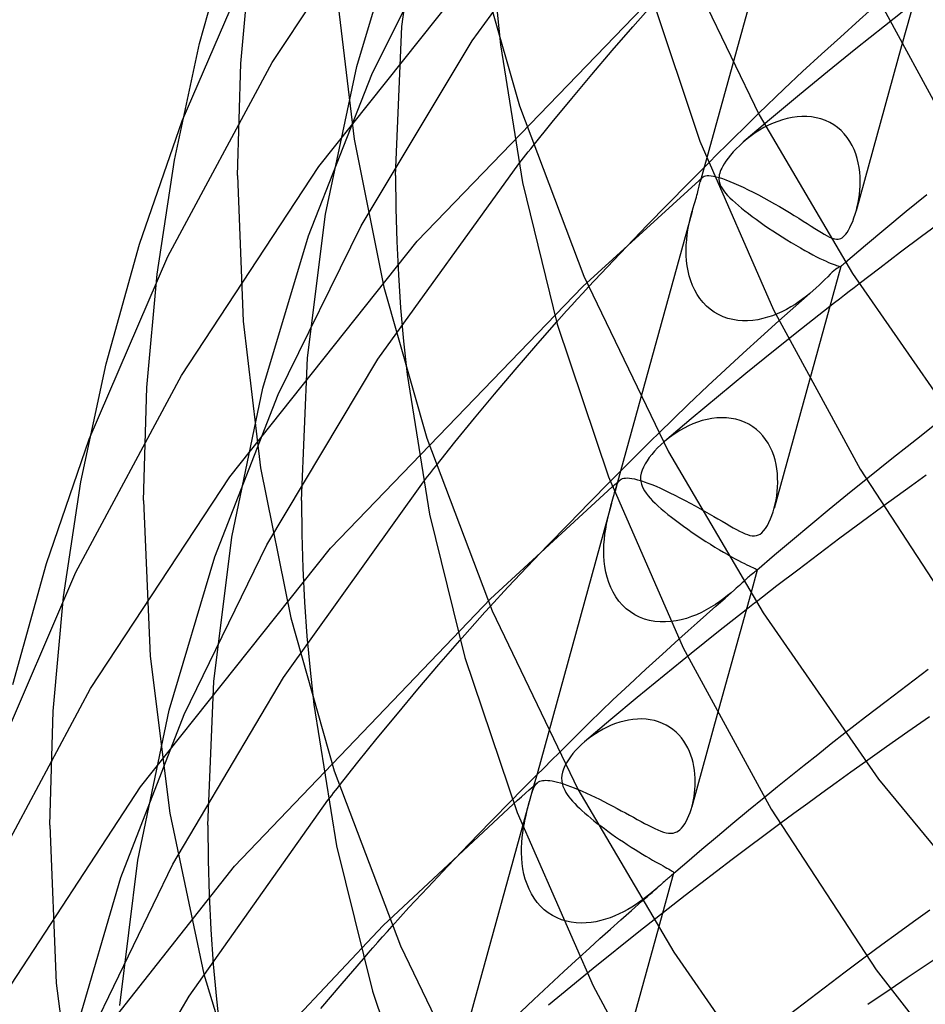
# Model space of a CAD drawing. Header units: millimetres. Extents: x -221 to 221, y -112 to 248.
# Tile 15 of 79: x -186 to -163, y 96 to 121. Entities that reach past the tile are written whole.
import ezdxf

# ---------------------------------------------------------------- set-up
doc = ezdxf.new("R2010")
doc.units = ezdxf.units.MM
doc.layers.add('HIDDEN', color=7, linetype='Continuous')
doc.layers.add('THICK', color=7, linetype='Continuous')

msp = doc.modelspace()

# ---------------------------------------------------------------- linework, layer by layer
at = {"layer": 'HIDDEN'}
for p, q in [((-174.803, 120.313), (-171.205, 125.258)), ((-179.868, 119.767), (-176.436, 124.982)), ((-176.584, 120.679), (-176.078, 124.481)), ((-177.343, 119.458), (-175.238, 123.712)), ((-177.728, 119.664), (-176.573, 123.499)), ((-167.178, 123.471), (-169.032, 116.745)), ((-178.69, 117.13), (-174, 123.014)), ((-182.147, 118.285), (-180.185, 122.842)), ((-176.196, 115.24), (-169.905, 121.768)), ((-170.74, 120.666), (-170.222, 121.249)), ((-165, 120.846), (-164.51, 121.281)), ((-163.637, 121.263), (-164.371, 120.687)), ((-174.175, 121.038), (-174.086, 120.211)), ((-176.75, 116.907), (-176.584, 120.679)), ((-171.259, 120.069), (-170.74, 120.666)), ((-165.485, 120.41), (-165, 120.846)), ((-164.371, 120.687), (-165.097, 120.109)), ((-165.965, 119.973), (-165.485, 120.41)), ((-177.62, 115.631), (-174.803, 120.313)), ((-163.935, 120.183), (-165.085, 116.012)), ((-171.775, 119.464), (-171.259, 120.069)), ((-166.441, 119.535), (-165.965, 119.973)), ((-165.097, 120.109), (-165.816, 119.528)), ((-182.514, 114.85), (-179.868, 119.767)), ((-178.519, 115.921), (-177.728, 119.664)), ((-178.947, 115.377), (-177.343, 119.458)), ((-172.284, 118.856), (-171.775, 119.464)), ((-166.911, 119.095), (-166.441, 119.535)), ((-165.816, 119.528), (-166.525, 118.944)), ((-167.557, 118.473), (-166.911, 119.095)), ((-166.525, 118.944), (-167.227, 118.358)), ((-172.782, 118.252), (-172.284, 118.856)), ((-173.262, 117.657), (-172.782, 118.252)), ((-167.227, 118.358), (-167.921, 117.769)), ((-167.307, 118.175), (-167.421, 118.116)), ((-167.191, 118.228), (-167.307, 118.175)), ((-167.072, 118.274), (-167.191, 118.228)), ((-166.952, 118.314), (-167.072, 118.274)), ((-166.83, 118.347), (-166.952, 118.314)), ((-166.707, 118.372), (-166.83, 118.347)), ((-166.583, 118.389), (-166.707, 118.372)), ((-166.459, 118.397), (-166.583, 118.389)), ((-166.336, 118.397), (-166.459, 118.397)), ((-166.214, 118.386), (-166.336, 118.397)), ((-166.095, 118.366), (-166.214, 118.386)), ((-165.977, 118.335), (-166.095, 118.366)), ((-165.864, 118.295), (-165.977, 118.335)), ((-165.756, 118.245), (-165.864, 118.295)), ((-165.654, 118.185), (-165.756, 118.245)), ((-165.558, 118.116), (-165.654, 118.185)), ((-167.747, 117.907), (-167.848, 117.83)), ((-167.641, 117.982), (-167.747, 117.907)), ((-167.533, 118.051), (-167.641, 117.982)), ((-167.421, 118.116), (-167.533, 118.051)), ((-165.469, 118.039), (-165.558, 118.116)), ((-165.388, 117.955), (-165.469, 118.039)), ((-165.315, 117.864), (-165.388, 117.955)), ((-168.035, 117.666), (-168.12, 117.583)), ((-167.943, 117.75), (-168.035, 117.666)), ((-167.848, 117.83), (-167.943, 117.75)), ((-165.249, 117.767), (-165.315, 117.864)), ((-165.191, 117.665), (-165.249, 117.767)), ((-165.141, 117.56), (-165.191, 117.665)), ((-168.268, 117.419), (-168.33, 117.34)), ((-168.197, 117.5), (-168.268, 117.419)), ((-168.12, 117.583), (-168.197, 117.5)), ((-165.098, 117.45), (-165.141, 117.56)), ((-165.063, 117.338), (-165.098, 117.45)), ((-177.192, 112.255), (-173.625, 117.202)), ((-169.332, 116.707), (-168.827, 117.214)), ((-168.428, 117.199), (-168.462, 117.141)), ((-168.384, 117.266), (-168.428, 117.199)), ((-168.33, 117.34), (-168.384, 117.266)), ((-165.034, 117.224), (-165.063, 117.338)), ((-165.013, 117.108), (-165.034, 117.224)), ((-182.166, 111.841), (-178.69, 117.13)), ((-176.75, 116.907), (-176.742, 116.068)), ((-168.551, 116.92), (-168.557, 116.88)), ((-168.54, 116.961), (-168.551, 116.92)), ((-168.526, 117.004), (-168.54, 116.961)), ((-168.509, 117.047), (-168.526, 117.004)), ((-168.488, 117.091), (-168.509, 117.047)), ((-168.462, 117.141), (-168.488, 117.091)), ((-164.997, 116.991), (-165.013, 117.108)), ((-164.988, 116.874), (-164.997, 116.991)), ((-172.008, 114.092), (-168.972, 116.859)), ((-169.851, 116.179), (-169.332, 116.707)), ((-169.058, 116.637), (-169.05, 116.673)), ((-169.05, 116.673), (-169.041, 116.711)), ((-169.041, 116.711), (-169.032, 116.747)), ((-169.032, 116.747), (-169.024, 116.773)), ((-169.024, 116.773), (-169.015, 116.797)), ((-169.015, 116.797), (-169.004, 116.819)), ((-169.004, 116.819), (-168.991, 116.838)), ((-168.991, 116.838), (-168.976, 116.855)), ((-168.976, 116.855), (-168.958, 116.869)), ((-168.958, 116.869), (-168.931, 116.884)), ((-168.931, 116.884), (-168.898, 116.894)), ((-168.898, 116.894), (-168.858, 116.9)), ((-168.858, 116.9), (-168.812, 116.9)), ((-168.812, 116.9), (-168.759, 116.896)), ((-168.759, 116.896), (-168.697, 116.885)), ((-168.557, 116.88), (-168.56, 116.842)), ((-168.56, 116.842), (-168.56, 116.804)), ((-168.56, 116.804), (-168.555, 116.763)), ((-168.555, 116.763), (-168.545, 116.719)), ((-168.545, 116.719), (-168.528, 116.669)), ((-168.528, 116.669), (-168.504, 116.62)), ((-164.985, 116.758), (-164.988, 116.874)), ((-164.986, 116.644), (-164.985, 116.758)), ((-169.118, 116.403), (-169.105, 116.448)), ((-169.105, 116.448), (-169.093, 116.491)), ((-169.093, 116.491), (-169.083, 116.531)), ((-169.083, 116.531), (-169.074, 116.567)), ((-169.074, 116.567), (-169.066, 116.601)), ((-169.066, 116.601), (-169.058, 116.637)), ((-168.504, 116.62), (-168.473, 116.568)), ((-168.473, 116.568), (-168.436, 116.514)), ((-168.436, 116.514), (-168.391, 116.458)), ((-168.391, 116.458), (-168.34, 116.4)), ((-165.019, 116.318), (-165.004, 116.423)), ((-165.004, 116.423), (-164.993, 116.532)), ((-164.993, 116.532), (-164.986, 116.644)), ((-163.301, 116.416), (-163.822, 115.989)), ((-170.375, 115.643), (-169.851, 116.179)), ((-169.213, 116.086), (-169.188, 116.172)), ((-169.188, 116.172), (-169.166, 116.244)), ((-169.166, 116.244), (-169.148, 116.305)), ((-169.148, 116.305), (-169.132, 116.356)), ((-169.132, 116.356), (-169.118, 116.403)), ((-168.34, 116.4), (-168.281, 116.339)), ((-168.281, 116.339), (-168.216, 116.276)), ((-168.216, 116.276), (-168.145, 116.211)), ((-168.145, 116.211), (-168.069, 116.144)), ((-165.058, 116.117), (-165.037, 116.215)), ((-165.037, 116.215), (-165.019, 116.318)), ((-178.975, 112.29), (-178.519, 115.921)), ((-176.742, 116.068), (-176.717, 115.23)), ((-169.241, 115.99), (-171.053, 109.417)), ((-169.271, 115.876), (-169.243, 115.979)), ((-169.243, 115.981), (-169.242, 115.983)), ((-169.243, 115.979), (-169.243, 115.981)), ((-169.242, 115.985), (-169.241, 115.986)), ((-169.242, 115.983), (-169.242, 115.985)), ((-169.241, 115.99), (-169.213, 116.086)), ((-169.241, 115.988), (-169.241, 115.99)), ((-169.241, 115.986), (-169.241, 115.988)), ((-168.069, 116.144), (-167.988, 116.077)), ((-167.988, 116.077), (-167.902, 116.008)), ((-167.902, 116.008), (-167.812, 115.938)), ((-167.812, 115.938), (-167.718, 115.867)), ((-165.142, 115.831), (-165.111, 115.925)), ((-165.111, 115.925), (-165.082, 116.024)), ((-165.082, 116.024), (-165.058, 116.117)), ((-163.822, 115.989), (-164.338, 115.56)), ((-169.322, 115.651), (-169.297, 115.766)), ((-169.297, 115.766), (-169.271, 115.876)), ((-167.718, 115.867), (-167.62, 115.795)), ((-167.62, 115.795), (-167.518, 115.722)), ((-167.518, 115.722), (-167.412, 115.648)), ((-165.246, 115.586), (-165.21, 115.661)), ((-165.21, 115.661), (-165.175, 115.743)), ((-165.175, 115.743), (-165.142, 115.831)), ((-162.896, 115.754), (-163.431, 115.358)), ((-179.719, 111.359), (-177.62, 115.631)), ((-170.892, 115.107), (-170.375, 115.643)), ((-169.363, 115.403), (-169.344, 115.529)), ((-169.344, 115.529), (-169.322, 115.651)), ((-167.412, 115.648), (-167.304, 115.573)), ((-167.304, 115.573), (-167.192, 115.499)), ((-167.192, 115.499), (-167.077, 115.424)), ((-167.077, 115.424), (-166.962, 115.35)), ((-165.381, 115.382), (-165.35, 115.419)), ((-165.35, 115.419), (-165.317, 115.464)), ((-165.317, 115.464), (-165.282, 115.519)), ((-165.282, 115.519), (-165.246, 115.586)), ((-164.338, 115.56), (-164.85, 115.13)), ((-180.945, 109.277), (-176.196, 115.24)), ((-180.102, 111.516), (-178.947, 115.377)), ((-176.717, 115.23), (-176.675, 114.391)), ((-169.387, 115.14), (-169.377, 115.273)), ((-169.377, 115.273), (-169.363, 115.403)), ((-166.962, 115.35), (-166.845, 115.277)), ((-166.845, 115.277), (-166.728, 115.206)), ((-166.728, 115.206), (-166.613, 115.137)), ((-165.761, 115.347), (-165.697, 115.319)), ((-165.697, 115.319), (-165.639, 115.3)), ((-165.639, 115.3), (-165.587, 115.292)), ((-165.587, 115.292), (-165.543, 115.292)), ((-165.543, 115.292), (-165.506, 115.299)), ((-165.506, 115.299), (-165.474, 115.311)), ((-165.474, 115.311), (-165.443, 115.329)), ((-165.443, 115.329), (-165.412, 115.353)), ((-165.412, 115.353), (-165.381, 115.382)), ((-163.431, 115.358), (-163.962, 114.96)), ((-171.391, 114.584), (-170.892, 115.107)), ((-169.39, 115.008), (-169.387, 115.14)), ((-169.388, 114.876), (-169.39, 115.008)), ((-166.613, 115.137), (-166.499, 115.071)), ((-166.499, 115.071), (-166.39, 115.009)), ((-166.39, 115.009), (-166.285, 114.951)), ((-166.285, 114.951), (-166.185, 114.898)), ((-164.85, 115.13), (-165.357, 114.698)), ((-163.962, 114.96), (-164.49, 114.56)), ((-184.5, 110.229), (-182.514, 114.85)), ((-169.379, 114.745), (-169.388, 114.876)), ((-169.363, 114.615), (-169.379, 114.745)), ((-166.185, 114.898), (-166.091, 114.849)), ((-166.091, 114.849), (-166.004, 114.805)), ((-166.004, 114.805), (-165.924, 114.767)), ((-165.924, 114.767), (-165.85, 114.732)), ((-165.85, 114.732), (-165.783, 114.703)), ((-165.783, 114.703), (-165.723, 114.677)), ((-165.723, 114.677), (-165.669, 114.656)), ((-171.86, 114.084), (-171.391, 114.584)), ((-169.341, 114.488), (-169.363, 114.615)), ((-169.311, 114.362), (-169.341, 114.488)), ((-165.669, 114.656), (-165.622, 114.639)), ((-165.622, 114.639), (-165.582, 114.625)), ((-165.582, 114.625), (-165.549, 114.615)), ((-165.549, 114.615), (-165.522, 114.608)), ((-165.522, 114.608), (-165.502, 114.603)), ((-165.502, 114.603), (-165.487, 114.6)), ((-165.487, 114.6), (-165.479, 114.598)), ((-165.479, 114.598), (-165.475, 114.597)), ((-165.475, 114.597), (-165.475, 114.597)), ((-165.475, 114.597), (-165.475, 114.597)), ((-165.475, 114.597), (-165.475, 114.597)), ((-165.475, 114.597), (-165.475, 114.597)), ((-165.475, 114.597), (-165.475, 114.597)), ((-165.475, 114.597), (-165.475, 114.597)), ((-164.49, 114.56), (-165.013, 114.16)), ((-176.675, 114.391), (-176.618, 113.552)), ((-169.273, 114.239), (-169.311, 114.362)), ((-169.228, 114.12), (-169.273, 114.239)), ((-178.391, 107.467), (-172.008, 114.092)), ((-169.174, 114.004), (-169.228, 114.12)), ((-169.112, 113.894), (-169.174, 114.004)), ((-166.262, 113.917), (-166.347, 113.848)), ((-166.182, 113.985), (-166.262, 113.917)), ((-169.041, 113.788), (-169.112, 113.894)), ((-168.962, 113.69), (-169.041, 113.788)), ((-168.875, 113.599), (-168.962, 113.69)), ((-166.533, 113.71), (-166.634, 113.642)), ((-166.437, 113.779), (-166.533, 113.71)), ((-166.347, 113.848), (-166.437, 113.779)), ((-176.618, 113.552), (-176.543, 112.71)), ((-168.78, 113.517), (-168.875, 113.599)), ((-168.677, 113.444), (-168.78, 113.517)), ((-168.568, 113.381), (-168.677, 113.444)), ((-166.967, 113.456), (-167.085, 113.403)), ((-166.852, 113.514), (-166.967, 113.456)), ((-166.741, 113.577), (-166.852, 113.514)), ((-166.634, 113.642), (-166.741, 113.577)), ((-165.754, 113.586), (-166.471, 113.022)), ((-173.196, 112.594), (-172.671, 113.191)), ((-168.453, 113.329), (-168.568, 113.381)), ((-168.334, 113.287), (-168.453, 113.329)), ((-168.212, 113.256), (-168.334, 113.287)), ((-168.086, 113.236), (-168.212, 113.256)), ((-167.96, 113.227), (-168.086, 113.236)), ((-167.833, 113.227), (-167.96, 113.227)), ((-167.706, 113.236), (-167.833, 113.227)), ((-167.579, 113.254), (-167.706, 113.236)), ((-167.453, 113.281), (-167.579, 113.254)), ((-167.5, 112.815), (-167.044, 113.224)), ((-167.328, 113.314), (-167.453, 113.281)), ((-167.206, 113.355), (-167.328, 113.314)), ((-167.085, 113.403), (-167.206, 113.355)), ((-166.471, 113.022), (-167.179, 112.456)), ((-176.543, 112.71), (-176.451, 111.863)), ((-167.951, 112.405), (-167.5, 112.815)), ((-173.72, 111.985), (-173.196, 112.594)), ((-167.179, 112.456), (-167.881, 111.888)), ((-180.002, 107.55), (-177.192, 112.255)), ((-179.125, 108.68), (-178.975, 112.29)), ((-168.398, 111.994), (-167.951, 112.405)), ((-174.239, 111.371), (-173.72, 111.985)), ((-168.841, 111.582), (-168.398, 111.994)), ((-184.843, 106.858), (-182.166, 111.841)), ((-167.881, 111.888), (-168.574, 111.318)), ((-166.268, 111.721), (-167.164, 108.471)), ((-180.894, 107.747), (-180.102, 111.516)), ((-169.339, 111.11), (-168.841, 111.582)), ((-181.321, 107.253), (-179.719, 111.359)), ((-174.748, 110.757), (-174.239, 111.371)), ((-168.574, 111.318), (-169.26, 110.745)), ((-170.085, 110.381), (-169.339, 111.11)), ((-175.242, 110.151), (-174.748, 110.757)), ((-169.26, 110.745), (-169.938, 110.17)), ((-168.981, 110.698), (-169.1, 110.66)), ((-168.86, 110.729), (-168.981, 110.698)), ((-168.738, 110.751), (-168.86, 110.729)), ((-168.616, 110.766), (-168.738, 110.751)), ((-168.494, 110.772), (-168.616, 110.766)), ((-168.372, 110.768), (-168.494, 110.772)), ((-168.252, 110.756), (-168.372, 110.768)), ((-168.135, 110.733), (-168.252, 110.756)), ((-168.02, 110.7), (-168.135, 110.733)), ((-167.91, 110.658), (-168.02, 110.7)), ((-169.55, 110.448), (-169.654, 110.383)), ((-169.443, 110.509), (-169.55, 110.448)), ((-169.332, 110.565), (-169.443, 110.509)), ((-169.217, 110.615), (-169.332, 110.565)), ((-169.1, 110.66), (-169.217, 110.615)), ((-167.805, 110.606), (-167.91, 110.658)), ((-167.706, 110.544), (-167.805, 110.606)), ((-167.613, 110.475), (-167.706, 110.544)), ((-167.528, 110.397), (-167.613, 110.475)), ((-169.848, 110.243), (-169.938, 110.169)), ((-169.753, 110.315), (-169.848, 110.243)), ((-169.654, 110.383), (-169.753, 110.315)), ((-167.45, 110.312), (-167.528, 110.397)), ((-167.38, 110.222), (-167.45, 110.312)), ((-167.317, 110.126), (-167.38, 110.222)), ((-175.718, 109.557), (-175.242, 110.151)), ((-170.113, 110.007), (-170.191, 109.924)), ((-170.029, 110.089), (-170.113, 110.007)), ((-169.938, 110.169), (-170.029, 110.089)), ((-167.262, 110.026), (-167.317, 110.126)), ((-167.215, 109.921), (-167.262, 110.026)), ((-170.38, 109.681), (-170.429, 109.603)), ((-170.325, 109.761), (-170.38, 109.681)), ((-170.262, 109.842), (-170.325, 109.761)), ((-170.191, 109.924), (-170.262, 109.842)), ((-167.174, 109.813), (-167.215, 109.921)), ((-167.141, 109.703), (-167.174, 109.813)), ((-167.115, 109.59), (-167.141, 109.703)), ((-170.505, 109.444), (-170.529, 109.366)), ((-170.471, 109.523), (-170.505, 109.444)), ((-170.429, 109.603), (-170.471, 109.523)), ((-167.095, 109.476), (-167.115, 109.59)), ((-167.081, 109.361), (-167.095, 109.476)), ((-184.465, 103.915), (-180.945, 109.277)), ((-171.084, 109.175), (-171.059, 109.199)), ((-170.542, 109.292), (-170.545, 109.222)), ((-170.545, 109.222), (-170.538, 109.156)), ((-170.529, 109.366), (-170.542, 109.292)), ((-167.074, 109.245), (-167.081, 109.361)), ((-167.072, 109.129), (-167.074, 109.245)), ((-164.833, 109.21), (-165.304, 108.828)), ((-179.583, 104.194), (-176.042, 109.146)), ((-174.345, 106.19), (-171.261, 109.022)), ((-171.838, 108.623), (-171.313, 109.155)), ((-171.13, 109.137), (-171.191, 108.915)), ((-171.19, 108.92), (-171.173, 108.98)), ((-171.173, 108.98), (-171.157, 109.03)), ((-171.157, 109.03), (-171.142, 109.074)), ((-171.142, 109.074), (-171.125, 109.113)), ((-171.125, 109.113), (-171.106, 109.146)), ((-171.106, 109.146), (-171.084, 109.175)), ((-170.538, 109.156), (-170.524, 109.094)), ((-170.524, 109.094), (-170.503, 109.036)), ((-170.503, 109.036), (-170.476, 108.978)), ((-170.476, 108.978), (-170.441, 108.919)), ((-167.084, 108.902), (-167.076, 109.014)), ((-167.076, 109.014), (-167.072, 109.129)), ((-179.125, 108.68), (-179.116, 107.821)), ((-171.262, 108.659), (-171.245, 108.718)), ((-171.245, 108.718), (-171.23, 108.775)), ((-171.23, 108.775), (-171.215, 108.828)), ((-171.215, 108.828), (-171.202, 108.876)), ((-171.202, 108.876), (-171.19, 108.92)), ((-170.441, 108.919), (-170.4, 108.859)), ((-170.4, 108.859), (-170.353, 108.798)), ((-170.353, 108.798), (-170.299, 108.735)), ((-170.299, 108.735), (-170.239, 108.671)), ((-167.135, 108.588), (-167.114, 108.689)), ((-167.114, 108.689), (-167.097, 108.794)), ((-167.097, 108.794), (-167.084, 108.902)), ((-165.304, 108.828), (-165.772, 108.445)), ((-171.279, 108.597), (-173.174, 101.724)), ((-172.371, 108.079), (-171.838, 108.623)), ((-171.334, 108.391), (-171.321, 108.441)), ((-171.321, 108.441), (-171.307, 108.493)), ((-171.307, 108.493), (-171.293, 108.545)), ((-171.293, 108.545), (-171.279, 108.597)), ((-171.279, 108.597), (-171.262, 108.659)), ((-170.239, 108.671), (-170.173, 108.605)), ((-170.173, 108.605), (-170.101, 108.537)), ((-170.101, 108.537), (-170.024, 108.468)), ((-170.024, 108.468), (-169.941, 108.397)), ((-169.042, 108.475), (-168.922, 108.407)), ((-167.188, 108.392), (-167.159, 108.492)), ((-167.159, 108.492), (-167.135, 108.588)), ((-165.772, 108.445), (-166.235, 108.06)), ((-164.412, 108.523), (-164.958, 108.122)), ((-171.406, 108.073), (-171.382, 108.187)), ((-171.382, 108.187), (-171.357, 108.296)), ((-171.357, 108.296), (-171.346, 108.342)), ((-171.346, 108.342), (-171.334, 108.391)), ((-169.941, 108.397), (-169.854, 108.325)), ((-169.854, 108.325), (-169.761, 108.252)), ((-169.761, 108.252), (-169.663, 108.176)), ((-168.922, 108.407), (-168.805, 108.34)), ((-168.805, 108.34), (-168.693, 108.275)), ((-168.693, 108.275), (-168.584, 108.212)), ((-168.584, 108.212), (-168.48, 108.15)), ((-167.293, 108.123), (-167.254, 108.21)), ((-167.254, 108.21), (-167.219, 108.299)), ((-167.219, 108.299), (-167.188, 108.392)), ((-172.9, 107.533), (-172.371, 108.079)), ((-171.446, 107.825), (-171.427, 107.952)), ((-171.427, 107.952), (-171.406, 108.073)), ((-169.663, 108.176), (-169.562, 108.1)), ((-169.562, 108.1), (-169.457, 108.024)), ((-169.457, 108.024), (-169.348, 107.947)), ((-169.348, 107.947), (-169.237, 107.869)), ((-168.48, 108.15), (-168.38, 108.092)), ((-168.38, 108.092), (-168.286, 108.038)), ((-168.286, 108.038), (-168.198, 107.987)), ((-168.198, 107.987), (-168.115, 107.942)), ((-168.115, 107.942), (-168.038, 107.901)), ((-167.428, 107.909), (-167.38, 107.971)), ((-167.38, 107.971), (-167.335, 108.043)), ((-167.335, 108.043), (-167.293, 108.123)), ((-166.235, 108.06), (-166.695, 107.675)), ((-164.958, 108.122), (-165.497, 107.722)), ((-181.35, 104.09), (-180.894, 107.747)), ((-179.116, 107.821), (-179.091, 106.962)), ((-171.47, 107.558), (-171.461, 107.694)), ((-171.461, 107.694), (-171.446, 107.825)), ((-169.237, 107.869), (-169.123, 107.792)), ((-169.123, 107.792), (-169.007, 107.716)), ((-169.007, 107.716), (-168.891, 107.641)), ((-168.038, 107.901), (-167.965, 107.866)), ((-167.965, 107.866), (-167.898, 107.836)), ((-167.898, 107.836), (-167.835, 107.812)), ((-167.835, 107.812), (-167.774, 107.794)), ((-167.774, 107.794), (-167.716, 107.784)), ((-167.716, 107.784), (-167.661, 107.781)), ((-167.661, 107.781), (-167.609, 107.788)), ((-167.609, 107.788), (-167.562, 107.804)), ((-167.562, 107.804), (-167.519, 107.827)), ((-167.519, 107.827), (-167.478, 107.858)), ((-167.478, 107.858), (-167.428, 107.909)), ((-165.497, 107.722), (-166.033, 107.32)), ((-183.199, 101.425), (-178.391, 107.467)), ((-182.094, 103.259), (-180.002, 107.55)), ((-173.413, 106.996), (-172.9, 107.533)), ((-171.475, 107.419), (-171.47, 107.558)), ((-168.891, 107.641), (-168.775, 107.568)), ((-168.775, 107.568), (-168.661, 107.497)), ((-168.661, 107.497), (-168.549, 107.43)), ((-166.695, 107.675), (-167.151, 107.289)), ((-182.476, 103.369), (-181.321, 107.253)), ((-171.472, 107.279), (-171.475, 107.419)), ((-171.463, 107.14), (-171.472, 107.279)), ((-168.549, 107.43), (-168.441, 107.366)), ((-168.441, 107.366), (-168.338, 107.307)), ((-168.338, 107.307), (-168.24, 107.252)), ((-168.24, 107.252), (-168.149, 107.203)), ((-168.149, 107.203), (-168.064, 107.158)), ((-167.151, 107.289), (-167.604, 106.902)), ((-166.033, 107.32), (-166.565, 106.916)), ((-179.091, 106.962), (-179.048, 106.103)), ((-173.9, 106.479), (-173.413, 106.996)), ((-171.446, 107.002), (-171.463, 107.14)), ((-171.421, 106.865), (-171.446, 107.002)), ((-168.064, 107.158), (-167.987, 107.118)), ((-167.987, 107.118), (-167.916, 107.082)), ((-167.916, 107.082), (-167.852, 107.051)), ((-167.852, 107.051), (-167.796, 107.024)), ((-167.796, 107.024), (-167.746, 107.001)), ((-167.746, 107.001), (-167.704, 106.982)), ((-167.704, 106.982), (-167.668, 106.966)), ((-167.668, 106.966), (-167.639, 106.952)), ((-167.639, 106.952), (-167.617, 106.941)), ((-167.617, 106.941), (-167.603, 106.932)), ((-186.852, 102.173), (-184.843, 106.858)), ((-171.388, 106.732), (-171.421, 106.865)), ((-171.347, 106.601), (-171.388, 106.732)), ((-167.852, 106.701), (-167.879, 106.676)), ((-167.826, 106.724), (-167.852, 106.701)), ((-167.802, 106.745), (-167.826, 106.724)), ((-167.779, 106.765), (-167.802, 106.745)), ((-167.744, 106.796), (-167.779, 106.765)), ((-167.593, 106.915), (-167.756, 106.326)), ((-167.711, 106.822), (-167.744, 106.796)), ((-167.679, 106.847), (-167.711, 106.822)), ((-167.649, 106.869), (-167.679, 106.847)), ((-167.623, 106.887), (-167.649, 106.869)), ((-167.604, 106.902), (-167.623, 106.887)), ((-167.601, 106.905), (-167.604, 106.902)), ((-167.603, 106.932), (-167.595, 106.925)), ((-167.598, 106.907), (-167.601, 106.905)), ((-167.596, 106.91), (-167.598, 106.907)), ((-167.595, 106.912), (-167.596, 106.91)), ((-167.595, 106.925), (-167.593, 106.917)), ((-167.593, 106.915), (-167.595, 106.912)), ((-167.593, 106.917), (-167.593, 106.915)), ((-166.565, 106.916), (-167.093, 106.512)), ((-174.349, 105.994), (-173.9, 106.479)), ((-171.296, 106.475), (-171.347, 106.601)), ((-171.237, 106.354), (-171.296, 106.475)), ((-167.908, 106.65), (-167.939, 106.621)), ((-167.879, 106.676), (-167.908, 106.65)), ((-167.093, 106.512), (-167.617, 106.106)), ((-180.82, 99.423), (-174.345, 106.19)), ((-171.168, 106.238), (-171.237, 106.354)), ((-171.09, 106.129), (-171.168, 106.238)), ((-168.438, 106.193), (-168.541, 106.118)), ((-168.342, 106.268), (-168.438, 106.193)), ((-168.252, 106.342), (-168.342, 106.268)), ((-168.169, 106.413), (-168.252, 106.342)), ((-179.048, 106.103), (-178.988, 105.245)), ((-171.002, 106.028), (-171.09, 106.129)), ((-170.905, 105.936), (-171.002, 106.028)), ((-168.765, 105.972), (-168.883, 105.905)), ((-168.651, 106.044), (-168.765, 105.972)), ((-168.541, 106.118), (-168.651, 106.044)), ((-170.8, 105.854), (-170.905, 105.936)), ((-170.687, 105.782), (-170.8, 105.854)), ((-170.568, 105.723), (-170.687, 105.782)), ((-170.443, 105.675), (-170.568, 105.723)), ((-169.384, 105.693), (-169.515, 105.657)), ((-169.255, 105.736), (-169.384, 105.693)), ((-169.128, 105.786), (-169.255, 105.736)), ((-169.004, 105.843), (-169.128, 105.786)), ((-168.883, 105.905), (-169.004, 105.843)), ((-167.871, 105.907), (-168.57, 105.356)), ((-170.314, 105.639), (-170.443, 105.675)), ((-170.183, 105.616), (-170.314, 105.639)), ((-170.049, 105.603), (-170.183, 105.616)), ((-169.915, 105.602), (-170.049, 105.603)), ((-169.781, 105.611), (-169.915, 105.602)), ((-169.647, 105.629), (-169.781, 105.611)), ((-169.515, 105.657), (-169.647, 105.629)), ((-178.988, 105.245), (-178.911, 104.383)), ((-168.57, 105.356), (-169.263, 104.803)), ((-175.65, 104.521), (-175.117, 105.134)), ((-169.993, 104.786), (-169.573, 105.167)), ((-170.409, 104.404), (-169.993, 104.786)), ((-169.263, 104.803), (-169.948, 104.247)), ((-176.179, 103.901), (-175.65, 104.521)), ((-182.384, 99.467), (-179.583, 104.194)), ((-178.911, 104.383), (-178.816, 103.515)), ((-170.822, 104.021), (-170.409, 104.404)), ((-169.948, 104.247), (-170.626, 103.689)), ((-163.266, 104.395), (-163.799, 103.994)), ((-181.5, 100.453), (-181.35, 104.09)), ((-171.242, 103.626), (-170.822, 104.021)), ((-163.799, 103.994), (-164.328, 103.592)), ((-187.173, 98.866), (-184.465, 103.915)), ((-176.7, 103.277), (-176.179, 103.901)), ((-171.836, 103.052), (-171.242, 103.626)), ((-170.626, 103.689), (-171.296, 103.129)), ((-164.328, 103.592), (-164.853, 103.188)), ((-183.696, 99.13), (-182.094, 103.259)), ((-183.268, 99.573), (-182.476, 103.369)), ((-177.209, 102.658), (-176.7, 103.277)), ((-168.601, 103.259), (-169.245, 100.923)), ((-163.228, 103.198), (-163.775, 102.818)), ((-172.608, 102.289), (-171.836, 103.052)), ((-171.296, 103.129), (-171.959, 102.566)), ((-171.286, 102.985), (-171.391, 102.938)), ((-171.179, 103.027), (-171.286, 102.985)), ((-171.069, 103.064), (-171.179, 103.027)), ((-170.959, 103.094), (-171.069, 103.064)), ((-170.848, 103.117), (-170.959, 103.094)), ((-170.736, 103.134), (-170.848, 103.117)), ((-170.625, 103.143), (-170.736, 103.134)), ((-170.514, 103.145), (-170.625, 103.143)), ((-170.405, 103.139), (-170.514, 103.145)), ((-170.297, 103.125), (-170.405, 103.139)), ((-170.192, 103.103), (-170.297, 103.125)), ((-170.09, 103.073), (-170.192, 103.103)), ((-169.991, 103.035), (-170.09, 103.073)), ((-169.897, 102.99), (-169.991, 103.035)), ((-169.808, 102.938), (-169.897, 102.99)), ((-164.853, 103.188), (-165.374, 102.782)), ((-171.779, 102.708), (-171.867, 102.642)), ((-171.687, 102.771), (-171.779, 102.708)), ((-171.592, 102.83), (-171.687, 102.771)), ((-171.493, 102.886), (-171.592, 102.83)), ((-171.391, 102.938), (-171.493, 102.886)), ((-169.725, 102.878), (-169.808, 102.938)), ((-169.647, 102.813), (-169.725, 102.878)), ((-169.576, 102.742), (-169.647, 102.813)), ((-169.51, 102.667), (-169.576, 102.742)), ((-163.775, 102.818), (-164.316, 102.439)), ((-177.701, 102.049), (-177.209, 102.658)), ((-172.035, 102.499), (-172.114, 102.423)), ((-171.951, 102.574), (-172.035, 102.499)), ((-171.867, 102.642), (-171.951, 102.574)), ((-169.45, 102.587), (-169.51, 102.667)), ((-169.397, 102.503), (-169.45, 102.587)), ((-169.349, 102.416), (-169.397, 102.503)), ((-172.255, 102.268), (-172.317, 102.19)), ((-172.188, 102.346), (-172.255, 102.268)), ((-172.114, 102.423), (-172.188, 102.346)), ((-169.307, 102.325), (-169.349, 102.416)), ((-169.271, 102.233), (-169.307, 102.325)), ((-169.24, 102.139), (-169.271, 102.233)), ((-164.316, 102.439), (-164.85, 102.062)), ((-178.171, 101.457), (-177.701, 102.049)), ((-172.461, 101.957), (-172.495, 101.878)), ((-172.419, 102.036), (-172.461, 101.957)), ((-172.371, 102.113), (-172.419, 102.036)), ((-172.317, 102.19), (-172.371, 102.113)), ((-169.215, 102.043), (-169.24, 102.139)), ((-169.194, 101.946), (-169.215, 102.043)), ((-172.537, 101.723), (-172.543, 101.648)), ((-172.521, 101.8), (-172.537, 101.723)), ((-172.495, 101.878), (-172.521, 101.8)), ((-169.179, 101.848), (-169.194, 101.946)), ((-169.168, 101.749), (-169.179, 101.848)), ((-169.162, 101.651), (-169.168, 101.749)), ((-173.236, 101.421), (-173.219, 101.454)), ((-173.219, 101.454), (-173.199, 101.484)), ((-173.199, 101.484), (-173.177, 101.51)), ((-173.177, 101.51), (-173.153, 101.533)), ((-172.543, 101.648), (-172.54, 101.577)), ((-172.54, 101.577), (-172.529, 101.51)), ((-172.529, 101.51), (-172.51, 101.445)), ((-169.168, 101.364), (-169.162, 101.458)), ((-169.16, 101.554), (-169.162, 101.651)), ((-169.162, 101.458), (-169.16, 101.554)), ((-186.763, 95.989), (-183.199, 101.425)), ((-173.25, 101.448), (-175.294, 94.032)), ((-173.321, 101.178), (-173.303, 101.239)), ((-173.303, 101.239), (-173.286, 101.294)), ((-173.286, 101.294), (-173.269, 101.342)), ((-173.269, 101.342), (-173.253, 101.384)), ((-173.253, 101.384), (-173.236, 101.421)), ((-172.51, 101.445), (-172.489, 101.392)), ((-172.489, 101.392), (-172.464, 101.339)), ((-172.464, 101.339), (-172.433, 101.286)), ((-172.433, 101.286), (-172.398, 101.232)), ((-172.398, 101.232), (-172.358, 101.177)), ((-172.122, 101.36), (-172.02, 101.316)), ((-172.02, 101.316), (-171.915, 101.269)), ((-171.915, 101.269), (-171.807, 101.219)), ((-171.807, 101.219), (-171.697, 101.166)), ((-169.189, 101.184), (-169.177, 101.273)), ((-169.177, 101.273), (-169.168, 101.364)), ((-181.974, 96.13), (-178.457, 101.09)), ((-177.059, 97.915), (-173.757, 100.999)), ((-174.342, 100.54), (-173.795, 101.098)), ((-173.402, 100.88), (-173.381, 100.961)), ((-173.381, 100.961), (-173.36, 101.038)), ((-173.36, 101.038), (-173.34, 101.111)), ((-173.34, 101.111), (-173.321, 101.178)), ((-172.358, 101.177), (-172.314, 101.121)), ((-172.314, 101.121), (-172.265, 101.064)), ((-172.265, 101.064), (-172.212, 101.006)), ((-172.212, 101.006), (-172.154, 100.947)), ((-171.697, 101.166), (-171.585, 101.112)), ((-171.585, 101.112), (-171.473, 101.055)), ((-171.473, 101.055), (-171.361, 100.998)), ((-171.361, 100.998), (-171.249, 100.94)), ((-169.242, 100.936), (-169.222, 101.015)), ((-169.222, 101.015), (-169.204, 101.098)), ((-169.204, 101.098), (-169.189, 101.184)), ((-167.414, 101.152), (-167.812, 100.825)), ((-173.463, 100.62), (-173.443, 100.71)), ((-173.443, 100.71), (-173.422, 100.797)), ((-173.422, 100.797), (-173.402, 100.88)), ((-172.154, 100.947), (-172.092, 100.887)), ((-172.092, 100.887), (-172.027, 100.826)), ((-172.027, 100.826), (-171.957, 100.764)), ((-171.957, 100.764), (-171.883, 100.7)), ((-171.249, 100.94), (-171.14, 100.882)), ((-171.14, 100.882), (-171.033, 100.824)), ((-171.033, 100.824), (-170.927, 100.767)), ((-170.927, 100.767), (-170.825, 100.711)), ((-170.825, 100.711), (-170.724, 100.656)), ((-169.322, 100.698), (-169.292, 100.775)), ((-169.292, 100.775), (-169.266, 100.854)), ((-169.266, 100.854), (-169.242, 100.936)), ((-167.812, 100.825), (-168.207, 100.498)), ((-174.889, 99.977), (-174.342, 100.54)), ((-173.507, 100.389), (-173.486, 100.506)), ((-173.486, 100.506), (-173.463, 100.62)), ((-171.883, 100.7), (-171.805, 100.636)), ((-171.805, 100.636), (-171.724, 100.57)), ((-171.724, 100.57), (-171.639, 100.503)), ((-171.639, 100.503), (-171.551, 100.436)), ((-170.724, 100.656), (-170.627, 100.603)), ((-170.627, 100.603), (-170.533, 100.551)), ((-170.533, 100.551), (-170.441, 100.502)), ((-170.441, 100.502), (-170.353, 100.456)), ((-170.353, 100.456), (-170.267, 100.412)), ((-169.466, 100.432), (-169.427, 100.49)), ((-169.427, 100.49), (-169.389, 100.554)), ((-169.389, 100.554), (-169.354, 100.624)), ((-169.354, 100.624), (-169.322, 100.698)), ((-168.207, 100.498), (-168.6, 100.17)), ((-167.018, 100.492), (-168.227, 99.586)), ((-181.5, 100.453), (-181.491, 99.574)), ((-173.54, 100.142), (-173.525, 100.267)), ((-173.525, 100.267), (-173.507, 100.389)), ((-171.551, 100.436), (-171.461, 100.369)), ((-171.461, 100.369), (-171.369, 100.301)), ((-171.369, 100.301), (-171.274, 100.233)), ((-171.274, 100.233), (-171.177, 100.165)), ((-170.267, 100.412), (-170.186, 100.373)), ((-170.186, 100.373), (-170.108, 100.337)), ((-170.108, 100.337), (-170.034, 100.307)), ((-170.034, 100.307), (-169.965, 100.283)), ((-169.965, 100.283), (-169.899, 100.265)), ((-169.899, 100.265), (-169.836, 100.255)), ((-169.836, 100.255), (-169.777, 100.251)), ((-169.777, 100.251), (-169.722, 100.256)), ((-169.722, 100.256), (-169.673, 100.269)), ((-169.673, 100.269), (-169.628, 100.287)), ((-169.628, 100.287), (-169.588, 100.311)), ((-169.588, 100.311), (-169.551, 100.34)), ((-169.551, 100.34), (-169.507, 100.383)), ((-169.507, 100.383), (-169.466, 100.432)), ((-175.423, 99.42), (-174.889, 99.977)), ((-173.557, 99.885), (-173.551, 100.015)), ((-173.551, 100.015), (-173.54, 100.142)), ((-171.177, 100.165), (-171.079, 100.098)), ((-171.079, 100.098), (-170.98, 100.032)), ((-170.98, 100.032), (-170.881, 99.966)), ((-170.881, 99.966), (-170.782, 99.902)), ((-168.6, 100.17), (-168.99, 99.841)), ((-173.558, 99.753), (-173.557, 99.885)), ((-173.553, 99.62), (-173.558, 99.753)), ((-170.782, 99.902), (-170.684, 99.84)), ((-170.684, 99.84), (-170.589, 99.781)), ((-170.589, 99.781), (-170.496, 99.724)), ((-170.496, 99.724), (-170.407, 99.671)), ((-168.99, 99.841), (-169.377, 99.511)), ((-184.47, 95.158), (-182.384, 99.467)), ((-183.725, 95.889), (-183.268, 99.573)), ((-181.491, 99.574), (-181.465, 98.695)), ((-173.541, 99.486), (-173.553, 99.62)), ((-173.522, 99.352), (-173.541, 99.486)), ((-170.407, 99.671), (-170.322, 99.621)), ((-170.322, 99.621), (-170.242, 99.575)), ((-170.242, 99.575), (-170.167, 99.532)), ((-170.167, 99.532), (-170.098, 99.493)), ((-170.098, 99.493), (-170.034, 99.458)), ((-170.034, 99.458), (-169.975, 99.426)), ((-169.377, 99.511), (-169.762, 99.181)), ((-168.227, 99.586), (-169.418, 98.674)), ((-185.579, 93.397), (-180.82, 99.423)), ((-175.933, 98.881), (-175.423, 99.42)), ((-173.495, 99.219), (-173.522, 99.352)), ((-173.461, 99.088), (-173.495, 99.219)), ((-169.709, 99.242), (-170.091, 97.855)), ((-169.975, 99.426), (-169.923, 99.397)), ((-169.923, 99.397), (-169.875, 99.372)), ((-169.875, 99.372), (-169.834, 99.349)), ((-169.834, 99.349), (-169.798, 99.329)), ((-169.798, 99.329), (-169.768, 99.311)), ((-169.768, 99.311), (-169.744, 99.295)), ((-169.744, 99.295), (-169.726, 99.281)), ((-169.725, 99.216), (-169.735, 99.205)), ((-169.726, 99.281), (-169.714, 99.268)), ((-169.717, 99.226), (-169.725, 99.216)), ((-169.712, 99.235), (-169.717, 99.226)), ((-169.714, 99.268), (-169.708, 99.256)), ((-169.709, 99.243), (-169.712, 99.235)), ((-169.708, 99.256), (-169.709, 99.243)), ((-184.849, 95.22), (-183.696, 99.13)), ((-173.418, 98.96), (-173.461, 99.088)), ((-173.367, 98.837), (-173.418, 98.96)), ((-170.004, 98.973), (-170.042, 98.939)), ((-169.968, 99.004), (-170.004, 98.973)), ((-169.935, 99.034), (-169.968, 99.004)), ((-169.903, 99.061), (-169.935, 99.034)), ((-169.877, 99.084), (-169.903, 99.061)), ((-169.851, 99.106), (-169.877, 99.084)), ((-169.827, 99.126), (-169.851, 99.106)), ((-169.804, 99.146), (-169.827, 99.126)), ((-169.782, 99.164), (-169.804, 99.146)), ((-169.763, 99.181), (-169.782, 99.164)), ((-169.748, 99.194), (-169.763, 99.181)), ((-169.735, 99.205), (-169.748, 99.194)), ((-176.407, 98.372), (-175.933, 98.881)), ((-173.307, 98.718), (-173.367, 98.837)), ((-173.238, 98.606), (-173.307, 98.718)), ((-170.267, 98.746), (-170.341, 98.686)), ((-170.316, 98.7), (-170.252, 98.756)), ((-170.196, 98.806), (-170.267, 98.746)), ((-170.252, 98.756), (-170.188, 98.812)), ((-170.127, 98.865), (-170.196, 98.806)), ((-170.188, 98.812), (-170.124, 98.868)), ((-170.082, 98.904), (-170.124, 98.868)), ((-170.042, 98.939), (-170.082, 98.904)), ((-181.465, 98.695), (-181.42, 97.816)), ((-173.161, 98.501), (-173.238, 98.606)), ((-173.075, 98.403), (-173.161, 98.501)), ((-170.583, 98.504), (-170.673, 98.442)), ((-169.418, 98.674), (-170.589, 97.755)), ((-170.497, 98.565), (-170.583, 98.504)), ((-170.508, 98.532), (-170.444, 98.588)), ((-170.417, 98.626), (-170.497, 98.565)), ((-170.444, 98.588), (-170.38, 98.644)), ((-170.341, 98.686), (-170.417, 98.626)), ((-170.38, 98.644), (-170.316, 98.7)), ((-176.833, 97.902), (-176.407, 98.372)), ((-172.981, 98.314), (-173.075, 98.403)), ((-172.88, 98.235), (-172.981, 98.314)), ((-172.772, 98.166), (-172.88, 98.235)), ((-171.082, 98.21), (-171.195, 98.16)), ((-170.973, 98.265), (-171.082, 98.21)), ((-170.868, 98.322), (-170.973, 98.265)), ((-170.769, 98.381), (-170.868, 98.322)), ((-170.673, 98.442), (-170.769, 98.381)), ((-172.659, 98.108), (-172.772, 98.166)), ((-172.542, 98.061), (-172.659, 98.108)), ((-172.421, 98.024), (-172.542, 98.061)), ((-172.298, 97.998), (-172.421, 98.024)), ((-172.173, 97.983), (-172.298, 97.998)), ((-172.048, 97.977), (-172.173, 97.983)), ((-171.922, 97.981), (-172.048, 97.977)), ((-171.797, 97.993), (-171.922, 97.981)), ((-171.673, 98.013), (-171.797, 97.993)), ((-171.551, 98.04), (-171.673, 98.013)), ((-171.43, 98.074), (-171.551, 98.04)), ((-171.311, 98.114), (-171.43, 98.074)), ((-171.195, 98.16), (-171.311, 98.114)), ((-183.513, 91.066), (-177.059, 97.915)), ((-181.42, 97.816), (-181.359, 96.938)), ((-170.589, 97.755), (-171.74, 96.83)), ((-178.101, 96.448), (-177.561, 97.076)), ((-172.483, 96.756), (-172.098, 97.109)), ((-164.823, 97.14), (-165.362, 96.737)), ((-181.359, 96.938), (-181.279, 96.055)), ((-171.74, 96.83), (-172.872, 95.898)), ((-172.865, 96.402), (-172.483, 96.756)), ((-165.362, 96.737), (-165.898, 96.333)), ((-178.635, 95.816), (-178.101, 96.448)), ((-173.245, 96.045), (-172.865, 96.402)), ((-165.898, 96.333), (-166.429, 95.927)), ((-164.226, 96.301), (-164.788, 95.917)), ((-184.766, 91.384), (-181.974, 96.13)), ((-181.279, 96.055), (-181.18, 95.166)), ((-173.734, 95.576), (-173.245, 96.045)), ((-166.429, 95.927), (-166.957, 95.521))]:
    msp.add_line(p, q, dxfattribs=at)
at = {"layer": 'THICK'}
for p, q in [((-181.705, 120.249), (-180.867, 123.25)), ((-169.656, 122.832), (-167.54, 118.441)), ((-180.665, 119.738), (-180.406, 122.575)), ((-174.683, 122.443), (-173.608, 118.67)), ((-163.355, 122.289), (-163.935, 120.183)), ((-164.9, 122.063), (-162.736, 118.073)), ((-178.231, 121.494), (-177.793, 117.824)), ((-170.32, 121.585), (-169.046, 117.777)), ((-182.34, 117.29), (-181.705, 120.249)), ((-174.086, 120.211), (-173.531, 116.723)), ((-180.75, 116.907), (-180.665, 119.738)), ((-173.608, 118.67), (-171.978, 114.356)), ((-167.742, 118.292), (-167.557, 118.473)), ((-167.54, 118.441), (-165.181, 114.421)), ((-183.226, 115.166), (-182.147, 118.285)), ((-167.939, 118.098), (-167.742, 118.292)), ((-168.147, 117.892), (-167.939, 118.098)), ((-177.793, 117.824), (-177.041, 114.073)), ((-173.324, 117.58), (-173.262, 117.657)), ((-169.046, 117.777), (-167.182, 113.504)), ((-168.593, 117.449), (-168.366, 117.675)), ((-168.366, 117.675), (-168.147, 117.892)), ((-173.505, 117.352), (-173.445, 117.428)), ((-173.445, 117.428), (-173.385, 117.504)), ((-173.385, 117.504), (-173.324, 117.58)), ((-168.827, 117.214), (-168.593, 117.449)), ((-182.779, 114.405), (-182.34, 117.29)), ((-173.625, 117.202), (-173.565, 117.277)), ((-173.565, 117.277), (-173.505, 117.352)), ((-180.75, 116.907), (-180.604, 113.22)), ((-173.531, 116.723), (-172.657, 113.142)), ((-168.697, 116.885), (-168.63, 116.87)), ((-168.63, 116.87), (-168.555, 116.85)), ((-168.555, 116.85), (-168.473, 116.824)), ((-168.473, 116.824), (-168.383, 116.792)), ((-168.383, 116.792), (-168.284, 116.754)), ((-168.284, 116.754), (-168.179, 116.71)), ((-168.179, 116.71), (-168.066, 116.661)), ((-168.066, 116.661), (-167.946, 116.605)), ((-167.946, 116.605), (-167.821, 116.545)), ((-167.821, 116.545), (-167.691, 116.48)), ((-167.691, 116.48), (-167.558, 116.411)), ((-167.558, 116.411), (-167.424, 116.339)), ((-167.424, 116.339), (-167.289, 116.265)), ((-167.289, 116.265), (-167.156, 116.19)), ((-167.156, 116.19), (-167.025, 116.115)), ((-167.025, 116.115), (-166.898, 116.039)), ((-166.898, 116.039), (-166.774, 115.965)), ((-166.774, 115.965), (-166.654, 115.892)), ((-166.654, 115.892), (-166.539, 115.821)), ((-166.539, 115.821), (-166.429, 115.751)), ((-166.429, 115.751), (-166.324, 115.685)), ((-166.324, 115.685), (-166.226, 115.623)), ((-166.226, 115.623), (-166.134, 115.565)), ((-166.134, 115.565), (-166.048, 115.511)), ((-166.048, 115.511), (-165.968, 115.462)), ((-165.968, 115.462), (-165.893, 115.417)), ((-165.893, 115.417), (-165.824, 115.379)), ((-184.07, 112.136), (-183.226, 115.166)), ((-165.824, 115.379), (-165.761, 115.347)), ((-165.397, 114.665), (-165.416, 114.648)), ((-165.377, 114.681), (-165.397, 114.665)), ((-165.357, 114.698), (-165.377, 114.681)), ((-165.475, 114.597), (-166.268, 111.721)), ((-165.693, 114.453), (-165.745, 114.403)), ((-165.649, 114.492), (-165.693, 114.453)), ((-165.609, 114.525), (-165.649, 114.492)), ((-165.574, 114.551), (-165.609, 114.525)), ((-165.545, 114.569), (-165.574, 114.551)), ((-165.52, 114.582), (-165.545, 114.569)), ((-165.502, 114.589), (-165.52, 114.582)), ((-165.488, 114.594), (-165.502, 114.589)), ((-165.479, 114.596), (-165.488, 114.594)), ((-165.475, 114.597), (-165.479, 114.596)), ((-165.456, 114.614), (-165.475, 114.597)), ((-165.436, 114.631), (-165.456, 114.614)), ((-165.416, 114.648), (-165.436, 114.631)), ((-165.181, 114.421), (-162.299, 110.266)), ((-183.039, 111.539), (-182.779, 114.405)), ((-171.978, 114.356), (-169.834, 109.906)), ((-165.949, 114.202), (-166.024, 114.13)), ((-165.876, 114.274), (-165.949, 114.202)), ((-165.807, 114.342), (-165.876, 114.274)), ((-165.745, 114.403), (-165.807, 114.342)), ((-177.041, 114.073), (-175.952, 110.251)), ((-172.149, 113.772), (-172.007, 113.926)), ((-172.007, 113.926), (-171.86, 114.084)), ((-166.327, 113.858), (-166.182, 113.985)), ((-166.1, 114.059), (-166.182, 113.985)), ((-166.024, 114.13), (-166.1, 114.059)), ((-165.261, 113.969), (-165.385, 113.873)), ((-165.137, 114.064), (-165.261, 113.969)), ((-165.013, 114.16), (-165.137, 114.064)), ((-172.285, 113.622), (-172.149, 113.772)), ((-166.615, 113.605), (-166.471, 113.732)), ((-166.471, 113.732), (-166.327, 113.858)), ((-165.631, 113.681), (-165.754, 113.586)), ((-165.508, 113.777), (-165.631, 113.681)), ((-165.385, 113.873), (-165.508, 113.777)), ((-172.544, 113.335), (-172.416, 113.477)), ((-172.416, 113.477), (-172.285, 113.622)), ((-167.182, 113.504), (-164.987, 109.466)), ((-166.902, 113.351), (-166.758, 113.478)), ((-166.758, 113.478), (-166.615, 113.605)), ((-180.604, 113.22), (-180.161, 109.503)), ((-172.671, 113.191), (-172.544, 113.335)), ((-167.044, 113.224), (-166.902, 113.351)), ((-172.657, 113.142), (-171.359, 109.275)), ((-184.709, 109.147), (-184.07, 112.136)), ((-176.451, 111.863), (-175.884, 108.327)), ((-183.125, 108.68), (-183.039, 111.539)), ((-163.094, 110.588), (-163.445, 110.313)), ((-185.585, 107.082), (-184.5, 110.229)), ((-175.952, 110.251), (-174.3, 105.88)), ((-170.469, 110), (-170.273, 110.195)), ((-170.273, 110.195), (-170.085, 110.381)), ((-163.445, 110.313), (-163.795, 110.038)), ((-170.672, 109.798), (-170.469, 110)), ((-163.795, 110.038), (-164.143, 109.763)), ((-170.88, 109.59), (-170.672, 109.798)), ((-169.834, 109.906), (-167.443, 105.832)), ((-164.143, 109.763), (-164.489, 109.486)), ((-180.161, 109.503), (-179.399, 105.703)), ((-175.827, 109.419), (-175.773, 109.488)), ((-175.773, 109.488), (-175.718, 109.557)), ((-171.094, 109.375), (-170.88, 109.59)), ((-164.987, 109.466), (-162.37, 105.46)), ((-164.489, 109.486), (-164.833, 109.21)), ((-176.042, 109.146), (-175.989, 109.214)), ((-175.989, 109.214), (-175.935, 109.282)), ((-175.935, 109.282), (-175.881, 109.35)), ((-175.881, 109.35), (-175.827, 109.419)), ((-171.359, 109.275), (-169.465, 104.945)), ((-171.313, 109.155), (-171.094, 109.375)), ((-171.053, 109.417), (-171.13, 109.137)), ((-171.1, 109.163), (-171.068, 109.191)), ((-171.059, 109.199), (-171.032, 109.216)), ((-171.032, 109.216), (-171, 109.23)), ((-171, 109.23), (-170.964, 109.24)), ((-170.964, 109.24), (-170.923, 109.245)), ((-170.923, 109.245), (-170.876, 109.246)), ((-170.876, 109.246), (-170.822, 109.243)), ((-170.822, 109.243), (-170.762, 109.234)), ((-170.762, 109.234), (-170.695, 109.221)), ((-170.695, 109.221), (-170.621, 109.203)), ((-170.621, 109.203), (-170.541, 109.18)), ((-170.541, 109.18), (-170.454, 109.151)), ((-163.318, 109.314), (-163.688, 109.049)), ((-185.151, 106.234), (-184.709, 109.147)), ((-171.261, 109.022), (-171.229, 109.05)), ((-171.229, 109.05), (-171.197, 109.078)), ((-171.197, 109.078), (-171.164, 109.106)), ((-171.164, 109.106), (-171.132, 109.135)), ((-171.132, 109.135), (-171.1, 109.163)), ((-170.454, 109.151), (-170.36, 109.118)), ((-170.36, 109.118), (-170.26, 109.079)), ((-170.26, 109.079), (-170.153, 109.035)), ((-170.153, 109.035), (-170.04, 108.985)), ((-170.04, 108.985), (-169.921, 108.931)), ((-169.921, 108.931), (-169.799, 108.873)), ((-163.688, 109.049), (-164.052, 108.785)), ((-183.125, 108.68), (-182.96, 104.738)), ((-169.799, 108.873), (-169.673, 108.811)), ((-169.673, 108.811), (-169.546, 108.747)), ((-169.546, 108.747), (-169.417, 108.68)), ((-169.417, 108.68), (-169.29, 108.612)), ((-164.052, 108.785), (-164.412, 108.523)), ((-169.29, 108.612), (-169.165, 108.543)), ((-169.165, 108.543), (-169.042, 108.475)), ((-175.884, 108.327), (-174.994, 104.699)), ((-186.435, 104.022), (-185.585, 107.082)), ((-168.122, 106.454), (-168.168, 106.414)), ((-168.08, 106.492), (-168.122, 106.454)), ((-168.04, 106.528), (-168.08, 106.492)), ((-168.004, 106.561), (-168.04, 106.528)), ((-167.97, 106.592), (-168.004, 106.561)), ((-167.939, 106.621), (-167.97, 106.592)), ((-185.413, 103.34), (-185.151, 106.234)), ((-168.64, 105.999), (-168.405, 106.207)), ((-167.756, 106.326), (-168.601, 103.259)), ((-168.405, 106.207), (-168.168, 106.414)), ((-174.483, 105.847), (-174.349, 105.994)), ((-168.875, 105.791), (-168.64, 105.999)), ((-167.829, 105.94), (-167.871, 105.907)), ((-167.786, 105.974), (-167.829, 105.94)), ((-167.744, 106.007), (-167.786, 105.974)), ((-167.702, 106.04), (-167.744, 106.007)), ((-167.659, 106.073), (-167.702, 106.04)), ((-167.617, 106.106), (-167.659, 106.073)), ((-179.399, 105.703), (-178.296, 101.832)), ((-174.738, 105.563), (-174.611, 105.704)), ((-174.611, 105.704), (-174.483, 105.847)), ((-174.3, 105.88), (-172.128, 101.371)), ((-169.109, 105.583), (-168.875, 105.791)), ((-167.443, 105.832), (-164.523, 101.622)), ((-174.864, 105.421), (-174.738, 105.563)), ((-169.342, 105.375), (-169.109, 105.583)), ((-175.117, 105.134), (-174.991, 105.278)), ((-174.991, 105.278), (-174.864, 105.421)), ((-169.573, 105.167), (-169.342, 105.375)), ((-169.465, 104.945), (-167.239, 100.858)), ((-182.96, 104.738), (-182.459, 100.761)), ((-174.994, 104.699), (-173.671, 100.774)), ((-178.816, 103.515), (-178.237, 99.932)), ((-185.5, 100.453), (-185.413, 103.34)), ((-165.374, 102.782), (-165.718, 102.512)), ((-165.718, 102.512), (-166.061, 102.241)), ((-172.796, 102.103), (-172.608, 102.289)), ((-166.061, 102.241), (-166.402, 101.97)), ((-172.988, 101.91), (-172.796, 102.103)), ((-166.402, 101.97), (-166.741, 101.698)), ((-164.85, 102.062), (-165.223, 101.797)), ((-178.296, 101.832), (-176.622, 97.404)), ((-173.385, 101.511), (-173.185, 101.713)), ((-173.174, 101.724), (-173.25, 101.448)), ((-173.185, 101.713), (-172.988, 101.91)), ((-165.223, 101.797), (-165.591, 101.533)), ((-178.219, 101.395), (-178.171, 101.457)), ((-173.589, 101.306), (-173.385, 101.511)), ((-173.26, 101.439), (-173.16, 101.527)), ((-173.153, 101.533), (-173.126, 101.551)), ((-173.126, 101.551), (-173.097, 101.567)), ((-173.097, 101.567), (-173.064, 101.579)), ((-173.064, 101.579), (-173.027, 101.587)), ((-173.027, 101.587), (-172.987, 101.592)), ((-172.987, 101.592), (-172.942, 101.594)), ((-172.942, 101.594), (-172.893, 101.592)), ((-172.893, 101.592), (-172.839, 101.587)), ((-172.839, 101.587), (-172.78, 101.577)), ((-172.78, 101.577), (-172.715, 101.564)), ((-172.715, 101.564), (-172.646, 101.547)), ((-172.646, 101.547), (-172.572, 101.526)), ((-172.572, 101.526), (-172.492, 101.501)), ((-172.492, 101.501), (-172.407, 101.472)), ((-172.407, 101.472), (-172.317, 101.439)), ((-166.741, 101.698), (-167.078, 101.425)), ((-165.591, 101.533), (-165.955, 101.27)), ((-164.523, 101.622), (-160.243, 96.42)), ((-178.41, 101.151), (-178.363, 101.211)), ((-178.363, 101.211), (-178.315, 101.272)), ((-178.315, 101.272), (-178.268, 101.333)), ((-178.268, 101.333), (-178.219, 101.395)), ((-173.795, 101.098), (-173.589, 101.306)), ((-173.559, 101.175), (-173.459, 101.263)), ((-173.459, 101.263), (-173.36, 101.351)), ((-173.36, 101.351), (-173.26, 101.439)), ((-172.317, 101.439), (-172.222, 101.401)), ((-172.222, 101.401), (-172.122, 101.36)), ((-172.128, 101.371), (-169.706, 97.244)), ((-167.078, 101.425), (-167.414, 101.152)), ((-165.955, 101.27), (-166.314, 101.009)), ((-178.457, 101.09), (-178.41, 101.151)), ((-173.757, 100.999), (-173.658, 101.087)), ((-173.658, 101.087), (-173.559, 101.175)), ((-166.314, 101.009), (-166.668, 100.75)), ((-182.459, 100.761), (-181.596, 96.689)), ((-173.671, 100.774), (-171.747, 96.386)), ((-167.239, 100.858), (-164.582, 96.798)), ((-166.668, 100.75), (-167.018, 100.492)), ((-185.5, 100.453), (-185.333, 96.461)), ((-178.237, 99.932), (-177.331, 96.256)), ((-170.776, 98.296), (-170.508, 98.532)), ((-171.043, 98.059), (-170.776, 98.296)), ((-163.22, 98.309), (-163.632, 98.012)), ((-171.309, 97.822), (-171.043, 98.059)), ((-163.632, 98.012), (-164.037, 97.718)), ((-177.075, 97.63), (-176.954, 97.767)), ((-176.954, 97.767), (-176.833, 97.902)), ((-171.573, 97.585), (-171.309, 97.822)), ((-170.091, 97.855), (-170.934, 94.797)), ((-164.037, 97.718), (-164.434, 97.427)), ((-177.318, 97.354), (-177.196, 97.493)), ((-177.196, 97.493), (-177.075, 97.63)), ((-171.836, 97.347), (-171.573, 97.585)), ((-177.561, 97.076), (-177.44, 97.215)), ((-177.44, 97.215), (-177.318, 97.354)), ((-176.622, 97.404), (-174.422, 92.837)), ((-172.098, 97.109), (-171.836, 97.347)), ((-169.706, 97.244), (-166.747, 92.978)), ((-164.434, 97.427), (-164.823, 97.14)), ((-162.938, 97.167), (-163.369, 96.879)), ((-164.582, 96.798), (-160.885, 92.052)), ((-163.369, 96.879), (-163.798, 96.59)), ((-181.596, 96.689), (-180.327, 92.493)), ((-163.798, 96.59), (-164.226, 96.301)), ((-185.333, 96.461), (-184.826, 92.435)), ((-177.331, 96.256), (-175.984, 92.272)), ((-171.747, 96.386), (-169.491, 92.251))]:
    msp.add_line(p, q, dxfattribs=at)

doc.saveas('drawing.dxf')
